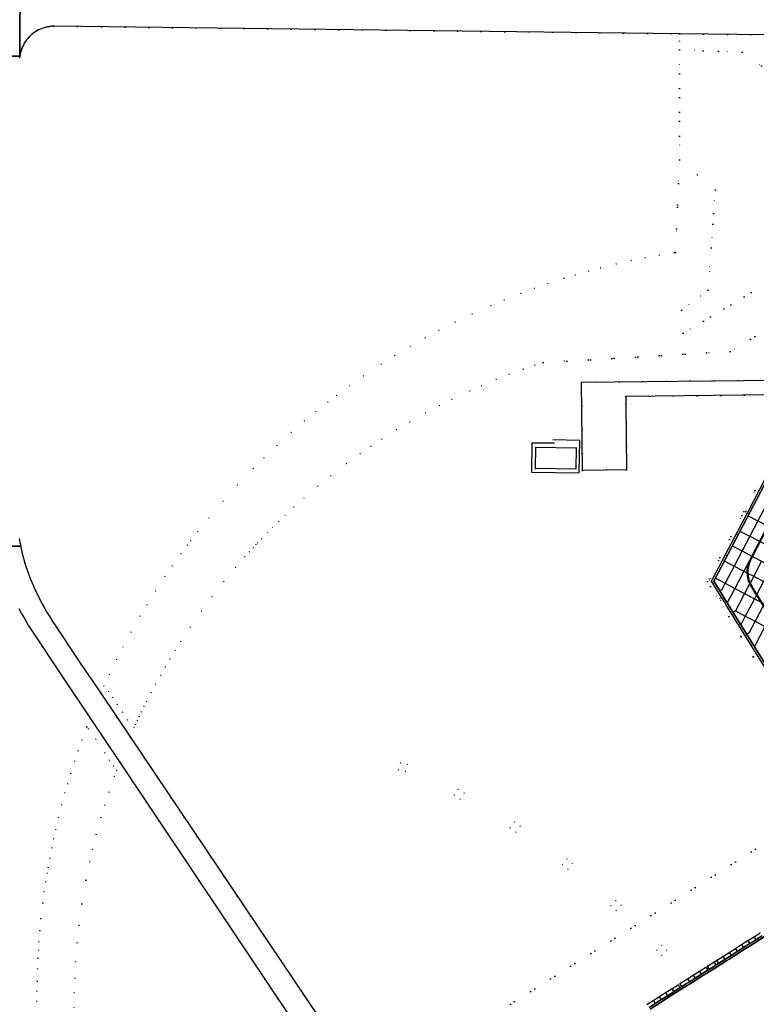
# Model space of a CAD drawing. Header units: metres. Extents: x 174791 to 179073, y 406431 to 409043.
# Tile 56 of 256: x 175774 to 175974, y 406891 to 407159. Entities that reach past the tile are written whole.
import ezdxf

# ---------------------------------------------------------------- set-up
doc = ezdxf.new("R2010")
doc.units = ezdxf.units.M
doc.linetypes.add('DOT', pattern=[6.35, 0, -6.35])
for name, color, linetype in [('scheiding_faunaraster', 254, 'Continuous'), ('terreindeelbegroeid', 254, 'DOT'), ('terreindeelonbegroeid', 254, 'DOT'), ('waterdeel', 254, 'Continuous'), ('wegdeel_molgoot', 254, 'Continuous'), ('wegdeel_platform_vliegverkeer', 254, 'Continuous'), ('wegdeel_rijbaan', 254, 'Continuous'), ('wegdeel_start_landingsbaan', 254, 'Continuous'), ('weginrichtingselement_markering_vliegtuigverharding', 254, 'Continuous'), ('weginrichtingselement_voeg_vliegtuigverharding', 254, 'Continuous')]:
    doc.layers.add(name, color=color, linetype=linetype)

msp = doc.modelspace()

# ---------------------------------------------------------------- linework, layer by layer
at = {"layer": 'scheiding_faunaraster'}
msp.add_polyline3d([(175919.121, 407043.752, 0), (175912.975, 407043.808, 0), (175912.838, 407035.9, 0), (175925.828, 407035.687, 0), (175925.991, 407044.505, 0), (175918.623, 407044.712, 0)], dxfattribs=at)
at = {"layer": 'terreindeelbegroeid'}
for points in [[(175773.742, 407148.312, 0), (175773.801, 407148.848, 0), (175773.891, 407149.379, 0), (175774.01, 407149.904, 0), (175774.16, 407150.422, 0), (175774.338, 407150.93, 0), (175774.545, 407151.427, 0), (175774.78, 407151.912, 0), (175775.042, 407152.383, 0), (175775.331, 407152.838, 0), (175775.645, 407153.275, 0), (175775.983, 407153.695, 0), (175776.345, 407154.094, 0), (175776.728, 407154.471, 0), (175777.132, 407154.827, 0), (175777.556, 407155.158, 0), (175777.998, 407155.466, 0), (175778.456, 407155.747, 0), (175778.93, 407156.002, 0), (175779.417, 407156.23, 0), (175779.917, 407156.43, 0), (175780.427, 407156.601, 0), (175780.946, 407156.743, 0), (175781.473, 407156.855, 0), (175782.005, 407156.937, 0), (175782.54, 407156.989, 0), (175783.078, 407157.01, 0), (175953.15, 407154.957, 0), (175953.064, 407152.958, 0), (175953.037, 407150.568, 0), (175953.029, 407120.744, 0), (175951.938, 407095.581, 0), (175951.577, 407095.529, 0), (175947.517, 407094.856, 0), (175943.701, 407094.146, 0), (175939.931, 407093.371, 0), (175935.848, 407092.448, 0), (175931.56, 407091.384, 0), (175928.32, 407090.513, 0), (175924.708, 407089.476, 0), (175921.666, 407088.545, 0), (175917.271, 407087.11, 0), (175913.666, 407085.848, 0), (175909.952, 407084.47, 0), (175905.4, 407082.667, 0), (175901.802, 407081.151, 0), (175896.712, 407078.867, 0), (175892.111, 407076.656, 0), (175887.677, 407074.389, 0), (175883.965, 407072.385, 0), (175879.924, 407070.088, 0), (175875.746, 407067.584, 0), (175871.96, 407065.195, 0), (175867.215, 407062.033, 0), (175863.351, 407059.313, 0), (175859.864, 407056.742, 0), (175857.512, 407054.942, 0), (175854.239, 407052.345, 0), (175851.173, 407049.812, 0), (175847.569, 407046.701, 0), (175843.661, 407043.158, 0), (175840.152, 407039.814, 0), (175837.206, 407036.88, 0), (175832.936, 407032.408, 0), (175829.005, 407028.039, 0), (175825.113, 407023.452, 0), (175822.182, 407019.81, 0), (175820.256, 407017.32, 0), (175819.351, 407016.104, 0), (175817.601, 407013.752, 0), (175815.222, 407010.413, 0), (175813.254, 407007.538, 0), (175810.705, 407003.652, 0), (175808.339, 406999.863, 0), (175806.498, 406996.782, 0), (175804.039, 406992.463, 0), (175801.859, 406988.417, 0), (175800.11, 406985.006, 0), (175798.125, 406980.929, 0), (175796.693, 406977.836, 0), (175797.904, 406976.301, 0), (175798.991, 406974.688, 0), (175800.252, 406972.817, 0), (175801.676, 406970.703, 0), (175803.092, 406968.603, 0), (175804.848, 406966.491, 0), (175805.253, 406967.382, 0), (175805.766, 406968.493, 0), (175806.249, 406969.521, 0), (175806.847, 406970.771, 0), (175807.554, 406972.218, 0), (175808.251, 406973.615, 0), (175809.505, 406976.055, 0), (175810.725, 406978.347, 0), (175812.05, 406980.75, 0), (175813.368, 406983.061, 0), (175814.597, 406985.148, 0), (175816.033, 406987.508, 0), (175817.532, 406989.891, 0), (175820.119, 406993.821, 0), (175823.177, 406998.2, 0), (175826.014, 407002.034, 0), (175829.265, 407006.186, 0), (175832.456, 407010.034, 0), (175834.969, 407012.92, 0), (175836.19, 407014.279, 0), (175837.208, 407015.392, 0), (175837.986, 407016.228, 0), (175838.425, 407016.698, 0), (175839.454, 407017.784, 0), (175841.178, 407019.563, 0), (175842.525, 407020.92, 0), (175844.153, 407022.524, 0), (175845.867, 407024.17, 0), (175848.297, 407026.432, 0), (175851.036, 407028.885, 0), (175854.782, 407032.086, 0), (175858.295, 407034.935, 0), (175862.591, 407038.23, 0), (175866.323, 407040.933, 0), (175869.185, 407042.913, 0), (175872.153, 407044.881, 0), (175876.175, 407047.42, 0), (175879.744, 407049.554, 0), (175884.045, 407051.983, 0), (175887.815, 407053.989, 0), (175891.167, 407055.679, 0), (175896.041, 407057.987, 0), (175899.22, 407059.399, 0), (175903.24, 407061.083, 0), (175906.806, 407062.484, 0), (175910.532, 407063.857, 0), (175913.707, 407064.956, 0), (175915.919, 407065.668, 0), (175915.981, 407065.688, 0), (175966.837, 407068.694, 0), (175989.97, 407082.887, 0)], [(175985.371, 407139.008, 0), (175970.075, 407149.987, 0), (175953.037, 407150.568, 0), (175953.064, 407152.958, 0), (175953.15, 407154.957, 0), (175984.146, 407154.583, 0)], [(175978.072, 407088.003, 0), (175954.046, 407073.613, 0), (175953.591, 407079.875, 0), (175960.793, 407085.298, 0), (175961.639, 407096.838, 0), (175962.79, 407112.555, 0), (175953.029, 407120.744, 0), (175953.037, 407150.568, 0), (175970.075, 407149.987, 0), (175985.371, 407139.008, 0)], [(175989.97, 407082.887, 0), (175966.837, 407068.694, 0), (175915.981, 407065.688, 0), (175915.919, 407065.668, 0), (175913.707, 407064.956, 0), (175910.532, 407063.857, 0), (175906.806, 407062.484, 0), (175903.24, 407061.083, 0), (175899.22, 407059.399, 0), (175896.041, 407057.987, 0), (175891.167, 407055.679, 0), (175887.815, 407053.989, 0), (175884.045, 407051.983, 0), (175879.744, 407049.554, 0), (175876.175, 407047.42, 0), (175872.153, 407044.881, 0), (175869.185, 407042.913, 0), (175866.323, 407040.933, 0), (175862.591, 407038.23, 0), (175858.295, 407034.935, 0), (175854.782, 407032.086, 0), (175851.036, 407028.885, 0), (175848.297, 407026.432, 0), (175845.867, 407024.17, 0), (175844.153, 407022.524, 0), (175842.525, 407020.92, 0), (175841.178, 407019.563, 0), (175839.454, 407017.784, 0), (175838.425, 407016.698, 0), (175837.986, 407016.228, 0), (175837.208, 407015.392, 0), (175836.19, 407014.279, 0), (175834.969, 407012.92, 0), (175832.456, 407010.034, 0), (175829.265, 407006.186, 0), (175826.014, 407002.034, 0), (175823.177, 406998.2, 0), (175820.119, 406993.821, 0), (175817.532, 406989.891, 0), (175816.033, 406987.508, 0), (175814.597, 406985.148, 0), (175813.368, 406983.061, 0), (175812.05, 406980.75, 0), (175810.725, 406978.347, 0), (175809.505, 406976.055, 0), (175808.251, 406973.615, 0), (175807.554, 406972.218, 0), (175806.847, 406970.771, 0), (175806.249, 406969.521, 0), (175805.766, 406968.493, 0), (175805.253, 406967.382, 0), (175804.848, 406966.491, 0), (175803.092, 406968.603, 0), (175801.676, 406970.703, 0), (175800.252, 406972.817, 0), (175798.991, 406974.688, 0), (175797.904, 406976.301, 0), (175796.693, 406977.836, 0), (175798.125, 406980.929, 0), (175800.11, 406985.006, 0), (175801.859, 406988.417, 0), (175804.039, 406992.463, 0), (175806.498, 406996.782, 0), (175808.339, 406999.863, 0), (175810.705, 407003.652, 0), (175813.254, 407007.538, 0), (175815.222, 407010.413, 0), (175817.601, 407013.752, 0), (175819.351, 407016.104, 0), (175820.256, 407017.32, 0), (175822.182, 407019.81, 0), (175825.113, 407023.452, 0), (175829.005, 407028.039, 0), (175832.936, 407032.408, 0), (175837.206, 407036.88, 0), (175840.152, 407039.814, 0), (175843.661, 407043.158, 0), (175847.569, 407046.701, 0), (175851.173, 407049.812, 0), (175854.239, 407052.345, 0), (175857.512, 407054.942, 0), (175859.864, 407056.742, 0), (175863.351, 407059.313, 0), (175867.215, 407062.033, 0), (175871.96, 407065.195, 0), (175875.746, 407067.584, 0), (175879.924, 407070.088, 0), (175883.965, 407072.385, 0), (175887.677, 407074.389, 0), (175892.111, 407076.656, 0), (175896.712, 407078.867, 0), (175901.802, 407081.151, 0), (175905.4, 407082.667, 0), (175909.952, 407084.47, 0), (175913.666, 407085.848, 0), (175917.271, 407087.11, 0), (175921.666, 407088.545, 0), (175924.708, 407089.476, 0), (175928.32, 407090.513, 0), (175931.56, 407091.384, 0), (175935.848, 407092.448, 0), (175939.931, 407093.371, 0), (175943.701, 407094.146, 0), (175947.517, 407094.856, 0), (175951.577, 407095.529, 0), (175951.938, 407095.581, 0), (175953.029, 407120.744, 0), (175962.79, 407112.555, 0), (175961.639, 407096.838, 0), (175960.793, 407085.298, 0), (175953.591, 407079.875, 0), (175954.046, 407073.613, 0), (175978.072, 407088.003, 0)], [(175988.215, 407061.016, 0), (175926.458, 407060.347, 0), (175926.711, 407036.383, 0), (175938.689, 407036.499, 0), (175938.48, 407054.498, 0), (175938.455, 407056.456, 0), (175986.108, 407056.998, 0)], [(175986.545, 406963.807, 0), (175966.428, 406996.711, 0), (175961.463, 407004.832, 0), (175960.612, 407006.224, 0), (175970.006, 407024.139, 0), (175970.565, 407025.205, 0), (175985.237, 407053.185, 0)], [(175985.237, 407053.185, 0), (175970.565, 407025.205, 0), (175970.006, 407024.139, 0), (175960.612, 407006.224, 0), (175961.463, 407004.832, 0), (175966.428, 406996.711, 0), (175986.545, 406963.807, 0)], [(175976.335, 407034.054, 0), (175971.669, 407025.156, 0), (175971.138, 407025.435, 0), (175971.008, 407025.172, 0), (175971.533, 407024.896, 0), (175962.045, 407006.802, 0), (175961.513, 407007.081, 0), (175961.235, 407006.55, 0), (175961.766, 407006.271, 0), (175964.485, 407001.902, 0), (175963.975, 407001.585, 0), (175964.292, 407001.076, 0), (175964.802, 407001.393, 0), (175964.956, 407001.145, 0), (175965.27, 407000.64, 0), (175965.668, 407000, 0), (175979.082, 406978.444, 0)], [(175995.491, 406947.258, 0), (175868.961, 406867.269, 0), (175803.761, 406964.031, 0), (175795.835, 406975.843, 0), (175790.526, 406983.672, 0), (175782.651, 406995.499, 0), (175781.944, 406996.603, 0), (175781.261, 406997.722, 0), (175780.6, 406998.854, 0), (175779.962, 407000, 0), (175779.356, 407001.141, 0), (175778.774, 407002.294, 0), (175778.182, 407003.528, 0), (175777.616, 407004.774, 0), (175777.077, 407006.032, 0), (175776.565, 407007.301, 0), (175776.079, 407008.58, 0), (175775.621, 407009.87, 0), (175775.191, 407011.168, 0), (175774.827, 407012.499, 0), (175774.495, 407013.839, 0), (175774.194, 407015.185, 0), (175774.071, 407015.803, 0), (175773.924, 407016.538, 0), (175773.685, 407017.897, 0)], [(175773.686, 406998.783, 0), (175774.315, 406997.579, 0), (175774.967, 406996.386, 0), (175775.642, 406995.207, 0), (175776.188, 406994.293, 0), (175776.34, 406994.041, 0), (175785.665, 406980.048, 0), (175792.986, 406969.111, 0), (175800.964, 406957.19, 0), (175849.255, 406885.042, 0)], [(175788.578, 406890.424, 0), (175788.611, 406894.458, 0), (175788.733, 406898.486, 0), (175788.969, 406902.926, 0), (175789.377, 406908.053, 0), (175789.887, 406912.826, 0), (175790.687, 406918.685, 0), (175791.789, 406925.122, 0), (175792.802, 406930.091, 0), (175793.569, 406933.453, 0), (175794.577, 406937.484, 0), (175795.867, 406942.154, 0), (175796.873, 406945.497, 0), (175798.003, 406949.003, 0), (175799.473, 406953.236, 0), (175800.09, 406954.901, 0), (175799.302, 406956.078, 0), (175798.226, 406957.686, 0), (175796.92, 406959.638, 0), (175794.44, 406963.342, 0), (175792.512, 406966.223, 0), (175792.095, 406966.845, 0), (175791.987, 406966.566, 0), (175790.707, 406963.13, 0), (175789.684, 406960.242, 0), (175788.733, 406957.424, 0), (175787.646, 406954.024, 0), (175786.812, 406951.267, 0), (175786.098, 406948.788, 0), (175785.207, 406945.514, 0), (175784.343, 406942.116, 0), (175783.566, 406938.831, 0), (175783.009, 406936.308, 0), (175782.499, 406933.857, 0), (175781.954, 406931.055, 0), (175781.501, 406928.546, 0), (175781.233, 406926.972, 0), (175780.857, 406924.625, 0), (175780.46, 406921.937, 0), (175780.054, 406918.882, 0), (175779.566, 406914.636, 0), (175779.253, 406911.377, 0), (175779.006, 406908.311, 0), (175778.856, 406906.085, 0), (175778.729, 406903.853, 0), (175778.603, 406900.992, 0), (175778.506, 406897.615, 0), (175778.469, 406894.974, 0), (175778.467, 406892.226, 0), (175778.513, 406888.945, 0)], [(175778.513, 406888.945, 0), (175778.467, 406892.226, 0), (175778.469, 406894.974, 0), (175778.506, 406897.615, 0), (175778.603, 406900.992, 0), (175778.729, 406903.853, 0), (175778.856, 406906.085, 0), (175779.006, 406908.311, 0), (175779.253, 406911.377, 0), (175779.566, 406914.636, 0), (175780.054, 406918.882, 0), (175780.46, 406921.937, 0), (175780.857, 406924.625, 0), (175781.233, 406926.972, 0), (175781.501, 406928.546, 0), (175781.954, 406931.055, 0), (175782.499, 406933.857, 0), (175783.009, 406936.308, 0), (175783.566, 406938.831, 0), (175784.343, 406942.116, 0), (175785.207, 406945.514, 0), (175786.098, 406948.788, 0), (175786.812, 406951.267, 0), (175787.646, 406954.024, 0), (175788.733, 406957.424, 0), (175789.684, 406960.242, 0), (175790.707, 406963.13, 0), (175791.987, 406966.566, 0), (175792.095, 406966.845, 0), (175792.512, 406966.223, 0), (175794.44, 406963.342, 0), (175796.92, 406959.638, 0), (175798.226, 406957.686, 0), (175799.302, 406956.078, 0), (175800.09, 406954.901, 0), (175799.473, 406953.236, 0), (175798.003, 406949.003, 0), (175796.873, 406945.497, 0), (175795.867, 406942.154, 0), (175794.577, 406937.484, 0), (175793.569, 406933.453, 0), (175792.802, 406930.091, 0), (175791.789, 406925.122, 0), (175790.687, 406918.685, 0), (175789.887, 406912.826, 0), (175789.377, 406908.053, 0), (175788.969, 406902.926, 0), (175788.733, 406898.486, 0), (175788.611, 406894.458, 0), (175788.578, 406890.424, 0)], [(175868.961, 406867.269, 0), (175995.491, 406947.258, 0)], [(175974.993, 406910.815, 0), (175973.297, 406909.742, 0), (175971.624, 406908.684, 0), (175969.912, 406907.601, 0), (175968.219, 406906.53, 0), (175966.522, 406905.457, 0), (175964.837, 406904.391, 0), (175963.133, 406903.313, 0), (175962.396, 406902.847, 0), (175960.687, 406901.766, 0), (175960.181, 406901.446, 0), (175958.444, 406900.347, 0), (175956.744, 406899.272, 0), (175955.203, 406898.297, 0), (175953.184, 406897.02, 0), (175952.657, 406896.687, 0), (175950.954, 406895.61, 0), (175949.273, 406894.546, 0), (175947.584, 406893.478, 0), (175945.879, 406892.399, 0), (175944.188, 406891.33, 0)]]:
    msp.add_polyline3d(points, dxfattribs=at)
for points in [[(175913.906, 407036.906, 0), (175924.896, 407036.728, 0), (175924.984, 407042.543, 0), (175913.985, 407042.697, 0)], [(175876.665, 406955.086, 0), (175878.602, 406954.575, 0), (175879.088, 406956.481, 0), (175877.214, 406956.975, 0)], [(175891.837, 406948.177, 0), (175893.472, 406947.105, 0), (175894.537, 406948.723, 0), (175892.903, 406949.783, 0)], [(175907, 406939.309, 0), (175908.603, 406938.16, 0), (175909.751, 406939.752, 0), (175908.161, 406940.915, 0)], [(175921.175, 406929.304, 0), (175922.7, 406928.076, 0), (175923.929, 406929.59, 0), (175922.407, 406930.857, 0)], [(175934.4, 406918.123, 0), (175935.835, 406916.818, 0), (175937.159, 406918.259, 0), (175935.731, 406919.595, 0)], [(175946.867, 406906.103, 0), (175948.222, 406904.655, 0), (175949.628, 406906.022, 0), (175948.275, 406907.432, 0)]]:
    msp.add_polyline3d(points, close=True, dxfattribs=at)
at = {"layer": 'terreindeelonbegroeid'}
for points in [[(175971.669, 407025.156, 0), (175971.533, 407024.896, 0), (175971.008, 407025.172, 0), (175971.138, 407025.435, 0)], [(175962.045, 407006.802, 0), (175961.766, 407006.271, 0), (175961.235, 407006.55, 0), (175961.513, 407007.081, 0)], [(175964.802, 407001.393, 0), (175964.292, 407001.076, 0), (175963.975, 407001.585, 0), (175964.485, 407001.902, 0)], [(175879.088, 406956.481, 0), (175878.602, 406954.575, 0), (175876.665, 406955.086, 0), (175877.214, 406956.975, 0)], [(175894.537, 406948.723, 0), (175893.472, 406947.105, 0), (175891.837, 406948.177, 0), (175892.903, 406949.783, 0)], [(175909.751, 406939.752, 0), (175908.603, 406938.16, 0), (175907, 406939.309, 0), (175908.161, 406940.915, 0)], [(175923.929, 406929.59, 0), (175922.7, 406928.076, 0), (175921.175, 406929.304, 0), (175922.407, 406930.857, 0)], [(175937.159, 406918.259, 0), (175935.835, 406916.818, 0), (175934.4, 406918.123, 0), (175935.731, 406919.595, 0)], [(175949.628, 406906.022, 0), (175948.222, 406904.655, 0), (175946.867, 406906.103, 0), (175948.275, 406907.432, 0)], [(175961.213, 406900.935, 0), (175960.707, 406900.615, 0), (175960.181, 406901.446, 0), (175960.687, 406901.766, 0)], [(175953.71, 406896.189, 0), (175953.183, 406895.855, 0), (175952.733, 406896.566, 0), (175952.657, 406896.687, 0), (175953.184, 406897.02, 0), (175953.261, 406896.9, 0)]]:
    msp.add_polyline3d(points, close=True, dxfattribs=at)
at = {"layer": 'waterdeel'}
msp.add_polyline3d([(175913.906, 407036.906, 0), (175913.985, 407042.697, 0), (175924.984, 407042.543, 0), (175924.896, 407036.728, 0)], close=True, dxfattribs=at)
at = {"layer": 'wegdeel_molgoot'}
for points in [[(175979.082, 406978.444, 0), (175965.668, 407000, 0), (175965.27, 407000.64, 0), (175964.956, 407001.145, 0), (175964.802, 407001.393, 0), (175964.485, 407001.902, 0), (175961.766, 407006.271, 0), (175962.045, 407006.802, 0), (175971.533, 407024.896, 0), (175971.669, 407025.156, 0), (175976.335, 407034.054, 0)], [(175976.118, 407032.563, 0), (175962.373, 407006.28, 0), (175966.279, 407000, 0), (175990.433, 406961.208, 0)], [(175944.777, 406890.539, 0), (175946.405, 406891.568, 0), (175948.11, 406892.647, 0), (175948.14, 406892.666, 0), (175949.798, 406893.715, 0), (175951.48, 406894.779, 0), (175951.526, 406894.808, 0), (175953.183, 406895.855, 0), (175953.71, 406896.189, 0), (175954.871, 406896.924, 0), (175955.472, 406897.304, 0), (175955.729, 406897.466, 0), (175957.27, 406898.441, 0), (175958.855, 406899.444, 0), (175958.97, 406899.516, 0), (175960.707, 406900.615, 0), (175961.213, 406900.935, 0), (175962.242, 406901.586, 0), (175962.921, 406902.016, 0), (175963.658, 406902.482, 0), (175965.363, 406903.56, 0), (175965.612, 406903.717, 0), (175966.219, 406904.102, 0), (175967.048, 406904.626, 0), (175968.745, 406905.699, 0), (175969.586, 406906.232, 0), (175970.438, 406906.77, 0), (175972.15, 406907.853, 0), (175972.961, 406908.366, 0), (175973.822, 406908.911, 0), (175975.519, 406909.984, 0)], [(175976.624, 406910.057, 0), (175973.244, 406907.919, 0), (175969.87, 406905.784, 0), (175966.502, 406903.654, 0), (175965.895, 406903.27, 0), (175962.525, 406901.138, 0), (175959.139, 406898.996, 0), (175955.756, 406896.856, 0), (175955.155, 406896.475, 0), (175951.81, 406894.359, 0), (175948.424, 406892.217, 0), (175945.061, 406890.09, 0)]]:
    msp.add_polyline3d(points, dxfattribs=at)
at = {"layer": 'wegdeel_platform_vliegverkeer'}
msp.add_polyline3d([(175990.433, 406961.208, 0), (175966.279, 407000, 0), (175962.373, 407006.28, 0), (175976.118, 407032.563, 0)], dxfattribs=at)
at = {"layer": 'wegdeel_rijbaan'}
for points in [[(175769.567, 407383.085, 0), (175775.758, 407383.041, 0), (175775.736, 407379.761, 0), (175775.732, 407379.364, 0), (175775.46, 407348.55, 0), (175775.447, 407347.128, 0), (175775.421, 407344.394, 0), (175775.349, 407336.93, 0), (175775.336, 407334.953, 0), (175774.858, 407271.022, 0), (175774.855, 407270.69, 0), (175774.841, 407268.84, 0), (175774.698, 407250, 0), (175774.537, 407242.052, 0), (175774.525, 407240.548, 0), (175774.493, 407237.211, 0), (175774.364, 407223.437, 0), (175774.338, 407220.696, 0), (175774.278, 407214.3, 0), (175773.919, 407171.86, 0), (175773.953, 407171.333, 0), (175773.801, 407148.848, 0), (175767.695, 407148.889, 0)], [(175984.146, 407154.583, 0), (175953.15, 407154.957, 0), (175783.078, 407157.01, 0), (175782.54, 407156.989, 0), (175782.005, 407156.937, 0), (175781.473, 407156.855, 0), (175780.946, 407156.743, 0), (175780.427, 407156.601, 0), (175779.917, 407156.43, 0), (175779.417, 407156.23, 0), (175778.93, 407156.002, 0), (175778.456, 407155.747, 0), (175777.998, 407155.466, 0), (175777.556, 407155.158, 0), (175777.132, 407154.827, 0), (175776.728, 407154.471, 0), (175776.345, 407154.094, 0), (175775.983, 407153.695, 0), (175775.645, 407153.275, 0), (175775.331, 407152.838, 0), (175775.042, 407152.383, 0), (175774.78, 407151.912, 0), (175774.545, 407151.427, 0), (175774.338, 407150.93, 0), (175774.16, 407150.422, 0), (175774.01, 407149.904, 0), (175773.891, 407149.379, 0), (175773.801, 407148.848, 0), (175773.953, 407171.333, 0)], [(175767.695, 407148.889, 0), (175773.801, 407148.848, 0), (175773.742, 407148.312, 0)], [(175773.685, 407017.897, 0), (175773.924, 407016.538, 0), (175774.071, 407015.803, 0), (175767.852, 407015.762, 0)], [(175767.852, 407015.762, 0), (175774.071, 407015.803, 0), (175774.194, 407015.185, 0), (175774.495, 407013.839, 0), (175774.827, 407012.499, 0), (175775.191, 407011.168, 0), (175775.621, 407009.87, 0), (175776.079, 407008.58, 0), (175776.565, 407007.301, 0), (175777.077, 407006.032, 0), (175777.616, 407004.774, 0), (175778.182, 407003.528, 0), (175778.774, 407002.294, 0), (175779.356, 407001.141, 0), (175779.962, 407000, 0), (175780.6, 406998.854, 0), (175781.261, 406997.722, 0), (175781.944, 406996.603, 0), (175782.651, 406995.499, 0), (175790.526, 406983.672, 0), (175795.835, 406975.843, 0), (175803.761, 406964.031, 0), (175868.961, 406867.269, 0)], [(175849.255, 406885.042, 0), (175800.964, 406957.19, 0), (175792.986, 406969.111, 0), (175785.665, 406980.048, 0), (175776.34, 406994.041, 0), (175776.188, 406994.293, 0), (175775.642, 406995.207, 0), (175774.967, 406996.386, 0), (175774.315, 406997.579, 0), (175773.686, 406998.783, 0)], [(175975.519, 406909.984, 0), (175973.822, 406908.911, 0), (175972.961, 406908.366, 0), (175972.15, 406907.853, 0), (175970.438, 406906.77, 0), (175969.586, 406906.232, 0), (175968.745, 406905.699, 0), (175967.048, 406904.626, 0), (175966.219, 406904.102, 0), (175965.612, 406903.717, 0), (175965.363, 406903.56, 0), (175963.658, 406902.482, 0), (175962.921, 406902.016, 0), (175962.242, 406901.586, 0), (175961.213, 406900.935, 0), (175960.687, 406901.766, 0), (175962.396, 406902.847, 0), (175963.133, 406903.313, 0), (175964.837, 406904.391, 0), (175966.522, 406905.457, 0), (175968.219, 406906.53, 0), (175969.912, 406907.601, 0), (175971.624, 406908.684, 0), (175973.297, 406909.742, 0), (175974.993, 406910.815, 0)], [(175944.188, 406891.33, 0), (175945.879, 406892.399, 0), (175947.584, 406893.478, 0), (175949.273, 406894.546, 0), (175950.954, 406895.61, 0), (175952.657, 406896.687, 0), (175952.733, 406896.566, 0), (175953.183, 406895.855, 0), (175951.526, 406894.808, 0), (175951.48, 406894.779, 0), (175949.798, 406893.715, 0), (175948.14, 406892.666, 0), (175948.11, 406892.647, 0), (175946.405, 406891.568, 0), (175944.777, 406890.539, 0)]]:
    msp.add_polyline3d(points, dxfattribs=at)
for points in [[(175988.38, 407057.024, 0), (175987.248, 407057.011, 0), (175986.108, 407056.998, 0), (175938.455, 407056.456, 0), (175938.48, 407054.498, 0), (175938.689, 407036.499, 0), (175926.711, 407036.383, 0), (175926.458, 407060.347, 0), (175988.215, 407061.016, 0), (175989.35, 407061.028, 0), (175990.473, 407061.04, 0)], [(175960.707, 406900.615, 0), (175958.97, 406899.516, 0), (175958.855, 406899.444, 0), (175957.27, 406898.441, 0), (175955.729, 406897.466, 0), (175955.472, 406897.304, 0), (175954.871, 406896.924, 0), (175953.71, 406896.189, 0), (175953.261, 406896.9, 0), (175953.184, 406897.02, 0), (175955.203, 406898.297, 0), (175956.744, 406899.272, 0), (175958.444, 406900.347, 0), (175960.181, 406901.446, 0)]]:
    msp.add_polyline3d(points, close=True, dxfattribs=at)
at = {"layer": 'wegdeel_start_landingsbaan'}
msp.add_polyline3d([(175945.061, 406890.09, 0), (175948.424, 406892.217, 0), (175951.81, 406894.359, 0), (175955.155, 406896.475, 0), (175955.756, 406896.856, 0), (175959.139, 406898.996, 0), (175962.525, 406901.138, 0), (175965.895, 406903.27, 0), (175966.502, 406903.654, 0), (175969.87, 406905.784, 0), (175973.244, 406907.919, 0), (175976.624, 406910.057, 0)], dxfattribs=at)
at = {"layer": 'weginrichtingselement_markering_vliegtuigverharding'}
for points in [[(175976.782, 406998.07, 0), (175973.326, 407003.583, 0), (175972.419, 407005.105, 0), (175972.097, 407005.746, 0), (175971.838, 407006.416, 0), (175971.645, 407007.108, 0), (175971.521, 407007.815, 0), (175971.465, 407008.531, 0), (175971.478, 407009.249, 0), (175971.562, 407009.963, 0), (175971.714, 407010.665, 0), (175971.933, 407011.349, 0), (175972.217, 407012.008, 0), (175972.724, 407013.078, 0), (175978.48, 407024.09, 0)], [(175979.02, 407024.812, 0), (175972.858, 407013.011, 0), (175972.352, 407011.943, 0), (175972.073, 407011.297, 0), (175971.859, 407010.627, 0), (175971.71, 407009.939, 0), (175971.628, 407009.241, 0), (175971.615, 407008.537, 0), (175971.669, 407007.836, 0), (175971.791, 407007.143, 0), (175971.98, 407006.465, 0), (175972.233, 407005.809, 0), (175972.549, 407005.18, 0), (175973.454, 407003.661, 0), (175976.909, 406998.149, 0)]]:
    msp.add_polyline3d(points, dxfattribs=at)
at = {"layer": 'weginrichtingselement_voeg_vliegtuigverharding'}
for points in [[(175994.642, 407062.18, 0), (175994.789, 407061.713, 0), (175992.78, 407057.881, 0), (175990.474, 407053.484, 0), (175988.154, 407049.06, 0), (175985.856, 407044.676, 0), (175983.484, 407040.152, 0), (175981.137, 407035.676, 0), (175978.758, 407031.14, 0), (175976.667, 407027.151, 0), (175974.324, 407022.684, 0), (175972.14, 407018.517, 0), (175970.03, 407014.494, 0), (175967.88, 407010.393, 0), (175965.437, 407005.734, 0), (175964.43, 407003.814, 0), (175964.04, 407003.584, 0)], [(175999.159, 407063.593, 0), (175997.749, 407060.904, 0), (175995.434, 407056.488, 0), (175993.13, 407052.095, 0), (175990.812, 407047.672, 0), (175988.513, 407043.288, 0), (175986.142, 407038.766, 0), (175983.792, 407034.284, 0), (175981.418, 407029.755, 0), (175979.322, 407025.758, 0), (175976.984, 407021.299, 0), (175974.797, 407017.128, 0), (175972.687, 407013.104, 0), (175970.541, 407009.01, 0), (175968.09, 407004.335, 0), (175966.021, 407000.39, 0)], [(176000, 407052.23, 0), (175998.465, 407049.303, 0), (175996.148, 407044.886, 0), (175995.009, 407042.715, 0), (175994.96, 407042.622, 0), (175993.847, 407040.501, 0), (175991.478, 407035.984, 0), (175989.122, 407031.492, 0), (175987.969, 407029.295, 0), (175987.896, 407029.155, 0), (175986.753, 407026.976, 0), (175984.648, 407022.964, 0), (175982.317, 407018.52, 0), (175980.977, 407015.964, 0), (175980.91, 407015.837, 0), (175980.126, 407014.342, 0), (175978.014, 407010.316, 0), (175975.874, 407006.236, 0), (175974.043, 407002.745, 0), (175973.962, 407002.592, 0), (175973.407, 407001.532, 0), (175972.603, 407000, 0)], [(175971.665, 407024.07, 0), (175974.324, 407022.684, 0), (175976.984, 407021.299, 0), (175977.016, 407021.282, 0), (175977.115, 407021.231, 0), (175978.66, 407020.426, 0), (175978.88, 407020.311, 0), (175979.648, 407019.911, 0), (175982.317, 407018.52, 0), (175984.973, 407017.136, 0), (175987.63, 407015.752, 0), (175990.266, 407014.378, 0), (175992.92, 407012.996, 0), (175995.588, 407011.606, 0), (175998.261, 407010.213, 0)], [(175969.485, 407019.905, 0), (175972.14, 407018.517, 0), (175974.797, 407017.128, 0), (175974.832, 407017.11, 0), (175974.938, 407017.054, 0), (175977.46, 407015.736, 0), (175980.126, 407014.342, 0), (175982.659, 407013.018, 0), (175982.782, 407012.954, 0), (175982.883, 407012.901, 0), (175985.437, 407011.566, 0), (175988.072, 407010.189, 0), (175990.722, 407008.803, 0), (175993.389, 407007.409, 0), (175996.068, 407006.009, 0)], [(175967.393, 407015.874, 0), (175970.03, 407014.494, 0), (175972.687, 407013.104, 0), (175972.725, 407013.084, 0), (175972.837, 407013.025, 0), (175975.35, 407011.71, 0), (175978.014, 407010.316, 0), (175980.671, 407008.926, 0), (175983.325, 407007.537, 0), (175985.961, 407006.158, 0), (175987.38, 407005.415, 0), (175987.621, 407005.289, 0), (175988.609, 407004.772, 0), (175991.275, 407003.376, 0), (175993.98, 407001.961, 0)], [(175965.219, 407011.777, 0), (175967.88, 407010.393, 0), (175970.541, 407009.01, 0), (175971.535, 407008.493, 0), (175971.68, 407008.417, 0), (175973.208, 407007.623, 0), (175975.874, 407006.236, 0), (175978.536, 407004.852, 0), (175981.193, 407003.471, 0), (175983.834, 407002.097, 0), (175986.485, 407000.719, 0), (175987.868, 407000, 0)], [(175975.35, 407011.71, 0), (175973.208, 407007.623, 0), (175972.249, 407005.794, 0), (175972.163, 407005.629, 0), (175970.75, 407002.933, 0), (175969.213, 407000, 0)], [(175962.788, 407007.131, 0), (175965.437, 407005.734, 0), (175968.09, 407004.335, 0), (175970.75, 407002.933, 0), (175973.407, 407001.532, 0), (175975.218, 407000.576, 0), (175975.474, 407000.441, 0), (175976.062, 407000.131, 0), (175976.311, 407000, 0)], [(175969.213, 407000, 0), (175968.279, 406998.217, 0), (175968.277, 406998.215, 0), (175967.638, 406997.818, 0)], [(175972.603, 407000, 0), (175970.934, 406996.819, 0), (175969.705, 406994.475, 0)], [(175975.993, 407000, 0), (175975.881, 406999.786, 0), (175975.803, 406999.638, 0), (175973.593, 406995.421, 0), (175971.876, 406992.144, 0), (175971.356, 406991.815, 0)], [(175979.374, 407000, 0), (175978.71, 406998.732, 0), (175977.712, 406996.829, 0), (175977.639, 406996.69, 0), (175976.244, 406994.028, 0), (175973.387, 406988.577, 0)], [(175968.277, 406998.215, 0), (175970.934, 406996.819, 0), (175973.593, 406995.421, 0), (175976.244, 406994.028, 0), (175978.882, 406992.642, 0), (175980.495, 406991.794, 0), (175980.781, 406991.644, 0), (175981.07, 406991.492, 0), (175981.39, 406991.324, 0), (175981.523, 406991.254, 0), (175981.701, 406991.16, 0), (175982.004, 406991.001, 0), (175982.283, 406990.854, 0), (175982.58, 406990.698, 0), (175984.189, 406989.853, 0), (175988.046, 406987.826, 0)], [(175973.297, 406909.742, 0), (175973.376, 406909.616, 0), (175973.822, 406908.911, 0)], [(175968.219, 406906.53, 0), (175968.297, 406906.406, 0), (175968.745, 406905.699, 0)], [(175969.912, 406907.601, 0), (175969.991, 406907.477, 0), (175970.438, 406906.77, 0)], [(175971.624, 406908.684, 0), (175971.704, 406908.559, 0), (175972.15, 406907.853, 0)], [(175964.837, 406904.391, 0), (175964.915, 406904.268, 0), (175965.363, 406903.56, 0)], [(175966.522, 406905.457, 0), (175966.6, 406905.333, 0), (175967.048, 406904.626, 0)], [(175962.396, 406902.847, 0), (175962.473, 406902.724, 0), (175962.921, 406902.016, 0)], [(175963.133, 406903.313, 0), (175963.21, 406903.19, 0), (175963.658, 406902.482, 0)], [(175955.203, 406898.297, 0), (175955.279, 406898.176, 0), (175955.729, 406897.466, 0)], [(175956.744, 406899.272, 0), (175956.821, 406899.151, 0), (175957.27, 406898.441, 0)], [(175958.444, 406900.347, 0), (175958.521, 406900.225, 0), (175958.97, 406899.516, 0)], [(175950.954, 406895.61, 0), (175951.03, 406895.49, 0), (175951.48, 406894.779, 0)], [(175947.584, 406893.478, 0), (175947.66, 406893.359, 0), (175948.11, 406892.647, 0)], [(175949.273, 406894.546, 0), (175949.348, 406894.427, 0), (175949.798, 406893.715, 0)], [(175945.879, 406892.399, 0), (175945.954, 406892.281, 0), (175946.405, 406891.568, 0)]]:
    msp.add_polyline3d(points, dxfattribs=at)

doc.saveas('drawing.dxf')
